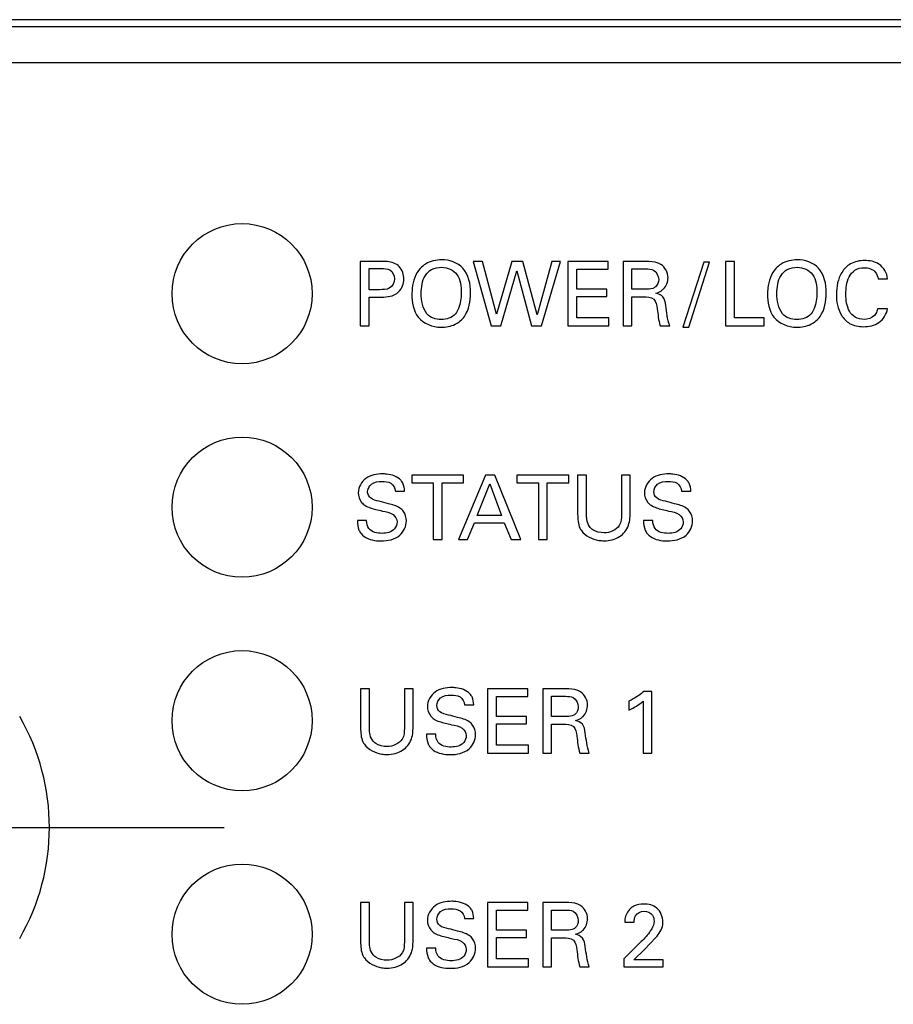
# Model space of a CAD drawing. Header units: inches. Extents: x 0 to 34, y 0 to 22.
# Tile 100 of 124: x 17.781 to 18.395, y 14.351 to 15.043. Entities that reach past the tile are written whole.
import ezdxf

# ---------------------------------------------------------------- set-up
doc = ezdxf.new("R2010")
doc.units = ezdxf.units.IN
doc.header["$LTSCALE"] = 1.87
doc.header["$MEASUREMENT"] = 0
doc.linetypes.add('CENTER', pattern=[0.6, 0.375, -0.075, 0.075, -0.075])
doc.layers.get('0').update_dxf_attribs({"linetype": 'CONTINUOUS'})
doc.layers.add('02___PRT_ALL_AXES', color=7, linetype='CONTINUOUS')

msp = doc.modelspace()

# ---------------------------------------------------------------- linework, layer by layer
at = {"color": 7, "linetype": 'CONTINUOUS'}
for p, q in [((19.58705, 15.0377), (17.08705, 15.0377)), ((17.08704, 15.01269), (19.58705, 15.01269)), ((18.02007, 14.87286), (18.02007, 14.82773)), ((18.0352, 14.87286), (18.02007, 14.87286)), ((18.09938, 14.87286), (18.1122, 14.82773)), ((18.10607, 14.87286), (18.09938, 14.87286)), ((18.11582, 14.83573), (18.10607, 14.87286)), ((18.12658, 14.87286), (18.11582, 14.83573)), ((18.13433, 14.87286), (18.12658, 14.87286)), ((18.14452, 14.83542), (18.13433, 14.87286)), ((18.15477, 14.87286), (18.14452, 14.83542)), ((18.14752, 14.82773), (18.1609, 14.87286)), ((18.1609, 14.87286), (18.15477, 14.87286)), ((18.16613, 14.87286), (18.16613, 14.82773)), ((18.19445, 14.87286), (18.16613, 14.87286)), ((18.19445, 14.86755), (18.19445, 14.87286)), ((18.20494, 14.87286), (18.20494, 14.82773)), ((18.22107, 14.87286), (18.20494, 14.87286)), ((18.27695, 14.87286), (18.27695, 14.82773)), ((18.28314, 14.87286), (18.27695, 14.87286)), ((18.28314, 14.83329), (18.28314, 14.87286)), ((18.02632, 14.85304), (18.02632, 14.8678)), ((18.02632, 14.8678), (18.03508, 14.8678)), ((18.11895, 14.82773), (18.13014, 14.8663)), ((18.13014, 14.8663), (18.14058, 14.82773)), ((18.17238, 14.85348), (18.17238, 14.86755)), ((18.17238, 14.86755), (18.19445, 14.86755)), ((18.21101, 14.85342), (18.21101, 14.86761)), ((18.21101, 14.86761), (18.22089, 14.86761)), ((18.26157, 14.8723), (18.24694, 14.82673)), ((18.25107, 14.82673), (18.26563, 14.8723)), ((18.26563, 14.8723), (18.26157, 14.8723)), ((18.38408, 14.86067), (18.39077, 14.86067)), ((18.03376, 14.85304), (18.02632, 14.85304)), ((18.19339, 14.85348), (18.17238, 14.85348)), ((18.19339, 14.84823), (18.19339, 14.85348)), ((18.22089, 14.85342), (18.21101, 14.85342)), ((18.02632, 14.82773), (18.02632, 14.84779)), ((18.02632, 14.84779), (18.03364, 14.84779)), ((18.17238, 14.83323), (18.17238, 14.84823)), ((18.17238, 14.84823), (18.19339, 14.84823)), ((18.21113, 14.82773), (18.21113, 14.84811)), ((18.21113, 14.84811), (18.21901, 14.84811)), ((18.39064, 14.8396), (18.38376, 14.8396)), ((18.19495, 14.83323), (18.17238, 14.83323)), ((18.19495, 14.82773), (18.19495, 14.83323)), ((18.30415, 14.83329), (18.28314, 14.83329)), ((18.30415, 14.82773), (18.30415, 14.83329)), ((18.02007, 14.82773), (18.02632, 14.82773)), ((18.1122, 14.82773), (18.11895, 14.82773)), ((18.14058, 14.82773), (18.14752, 14.82773)), ((18.16613, 14.82773), (18.19495, 14.82773)), ((18.20494, 14.82773), (18.21113, 14.82773)), ((18.23095, 14.82773), (18.23764, 14.82773)), ((18.24694, 14.82673), (18.25107, 14.82673)), ((18.27695, 14.82773), (18.30415, 14.82773)), ((18.05632, 14.72272), (18.05632, 14.71741)), ((18.09277, 14.72272), (18.05632, 14.72272)), ((18.10808, 14.72272), (18.08907, 14.67759)), ((18.09277, 14.71741), (18.09277, 14.72272)), ((18.11477, 14.72272), (18.10808, 14.72272)), ((18.13303, 14.67759), (18.11477, 14.72272)), ((18.13026, 14.72272), (18.13026, 14.71741)), ((18.1667, 14.72272), (18.13026, 14.72272)), ((18.1667, 14.71741), (18.1667, 14.72272)), ((18.17294, 14.72272), (18.17294, 14.69521)), ((18.17919, 14.72272), (18.17294, 14.72272)), ((18.17919, 14.69478), (18.17919, 14.72272)), ((18.2037, 14.72272), (18.2037, 14.69503)), ((18.20977, 14.72272), (18.2037, 14.72272)), ((18.20977, 14.6949), (18.20977, 14.72272)), ((18.05632, 14.71741), (18.07145, 14.71741)), ((18.07145, 14.71741), (18.07145, 14.67759)), ((18.07764, 14.67759), (18.07764, 14.71741)), ((18.07764, 14.71741), (18.09277, 14.71741)), ((18.10239, 14.6944), (18.11114, 14.71654)), ((18.11114, 14.71654), (18.11946, 14.6944)), ((18.13026, 14.71741), (18.14539, 14.71741)), ((18.14539, 14.71741), (18.14539, 14.67759)), ((18.15157, 14.67759), (18.15157, 14.71741)), ((18.15157, 14.71741), (18.1667, 14.71741)), ((18.04483, 14.71147), (18.05133, 14.71147)), ((18.24601, 14.71147), (18.25252, 14.71147)), ((18.11946, 14.6944), (18.10239, 14.6944)), ((18.02457, 14.69078), (18.01807, 14.69078)), ((18.09552, 14.67759), (18.10039, 14.68934)), ((18.10039, 14.68934), (18.12133, 14.68934)), ((18.12133, 14.68934), (18.12621, 14.67759)), ((18.22576, 14.69078), (18.21925, 14.69078)), ((18.07145, 14.67759), (18.07764, 14.67759)), ((18.08907, 14.67759), (18.09552, 14.67759)), ((18.12621, 14.67759), (18.13303, 14.67759)), ((18.14539, 14.67759), (18.15157, 14.67759)), ((18.02038, 14.57259), (18.02038, 14.54508)), ((18.02663, 14.57259), (18.02038, 14.57259)), ((18.02663, 14.54464), (18.02663, 14.57259)), ((18.05114, 14.57259), (18.05114, 14.54489)), ((18.05721, 14.57259), (18.05114, 14.57259)), ((18.05721, 14.54477), (18.05721, 14.57259)), ((18.10964, 14.57259), (18.10964, 14.52745)), ((18.13796, 14.57259), (18.10964, 14.57259)), ((18.13796, 14.56727), (18.13796, 14.57259)), ((18.14845, 14.57259), (18.14845, 14.52745)), ((18.16457, 14.57259), (18.14845, 14.57259)), ((18.22507, 14.57071), (18.21951, 14.57071)), ((18.22507, 14.52745), (18.22507, 14.57071)), ((18.09345, 14.56134), (18.09996, 14.56134)), ((18.11589, 14.55321), (18.11589, 14.56727)), ((18.11589, 14.56727), (18.13796, 14.56727)), ((18.15451, 14.55315), (18.15451, 14.56734)), ((18.15451, 14.56734), (18.16439, 14.56734)), ((18.20901, 14.5639), (18.20901, 14.55765)), ((18.21907, 14.5639), (18.21907, 14.52745)), ((18.13689, 14.55321), (18.11589, 14.55321)), ((18.11589, 14.53295), (18.11589, 14.54796)), ((18.11589, 14.54796), (18.13689, 14.54796)), ((18.13689, 14.54796), (18.13689, 14.55321)), ((18.16439, 14.55315), (18.15451, 14.55315)), ((18.15463, 14.52745), (18.15463, 14.54783)), ((18.15463, 14.54783), (18.16251, 14.54783)), ((18.0732, 14.54064), (18.06669, 14.54064)), ((18.10964, 14.52745), (18.13845, 14.52745)), ((18.13845, 14.53295), (18.11589, 14.53295)), ((18.13845, 14.52745), (18.13845, 14.53295)), ((18.14845, 14.52745), (18.15463, 14.52745)), ((18.17445, 14.52745), (18.18114, 14.52745)), ((18.21907, 14.52745), (18.22507, 14.52745)), ((18.02038, 14.42245), (18.02038, 14.39494)), ((18.02663, 14.42245), (18.02038, 14.42245)), ((18.02663, 14.3945), (18.02663, 14.42245)), ((18.05114, 14.42245), (18.05114, 14.39475)), ((18.05721, 14.42245), (18.05114, 14.42245)), ((18.05721, 14.39463), (18.05721, 14.42245)), ((18.10964, 14.42245), (18.10964, 14.37731)), ((18.13796, 14.42245), (18.10964, 14.42245)), ((18.11589, 14.40307), (18.11589, 14.41713)), ((18.11589, 14.41713), (18.13796, 14.41713)), ((18.13796, 14.41713), (18.13796, 14.42245)), ((18.14845, 14.42245), (18.14845, 14.37731)), ((18.16457, 14.42245), (18.14845, 14.42245)), ((18.15451, 14.40301), (18.15451, 14.4172)), ((18.15451, 14.4172), (18.16439, 14.4172)), ((18.09345, 14.4112), (18.09996, 14.4112)), ((18.13689, 14.40307), (18.11589, 14.40307)), ((18.13689, 14.39782), (18.13689, 14.40307)), ((18.16439, 14.40301), (18.15451, 14.40301)), ((18.20607, 14.40876), (18.21264, 14.40876)), ((18.11589, 14.38281), (18.11589, 14.39782)), ((18.11589, 14.39782), (18.13689, 14.39782)), ((18.15463, 14.37731), (18.15463, 14.39769)), ((18.15463, 14.39769), (18.16251, 14.39769)), ((18.21995, 14.38943), (18.22795, 14.39794)), ((18.0732, 14.3905), (18.06669, 14.3905)), ((18.21676, 14.39413), (18.20545, 14.383)), ((18.21238, 14.38225), (18.21995, 14.38943)), ((18.13845, 14.38281), (18.11589, 14.38281)), ((18.13845, 14.37731), (18.13845, 14.38281)), ((18.20545, 14.383), (18.20545, 14.37731)), ((18.23295, 14.38225), (18.21238, 14.38225)), ((18.23295, 14.37731), (18.23295, 14.38225)), ((18.10964, 14.37731), (18.13845, 14.37731)), ((18.14845, 14.37731), (18.15463, 14.37731)), ((18.17445, 14.37731), (18.18114, 14.37731)), ((18.20545, 14.37731), (18.23295, 14.37731))]:
    msp.add_line(p, q, dxfattribs=at)
for centre in [(17.93705, 14.85021), (17.93705, 14.70021), (17.93705, 14.55021), (17.93705, 14.40021)]:
    msp.add_circle(centre, 0.04925, dxfattribs=at)
msp.add_arc((17.64571, 14.47521), 0.15591, 330, 30, dxfattribs=at)
for points, knots in [([(18.04751, 14.86924), (18.04543, 14.87149), (18.04075, 14.87291), (18.03647, 14.87286), (18.0352, 14.87286)], [0, 0, 0, 0, 0.706888, 1, 1, 1, 1]), ([(18.07733, 14.87405), (18.07342, 14.87405), (18.06766, 14.87274), (18.06336, 14.86917), (18.06226, 14.86799)], [0, 0, 0, 0, 0.707092, 1, 1, 1, 1]), ([(18.09771, 14.85073), (18.09771, 14.85682), (18.09523, 14.86973), (18.08266, 14.87405), (18.07733, 14.87405)], [0, 0, 0, 0, 0.532681, 1, 1, 1, 1]), ([(18.23145, 14.87074), (18.22907, 14.87227), (18.22531, 14.87283), (18.22178, 14.87286), (18.22107, 14.87286)], [0, 0, 0, 0, 0.799718, 1, 1, 1, 1]), ([(18.32733, 14.87405), (18.32342, 14.87405), (18.31766, 14.87274), (18.31336, 14.86917), (18.31226, 14.86799)], [0, 0, 0, 0, 0.707092, 1, 1, 1, 1]), ([(18.34771, 14.85073), (18.34771, 14.85682), (18.34523, 14.86973), (18.33266, 14.87405), (18.32733, 14.87405)], [0, 0, 0, 0, 0.532681, 1, 1, 1, 1]), ([(18.37458, 14.87349), (18.37119, 14.87349), (18.36472, 14.87224), (18.35634, 14.86366), (18.35482, 14.85509), (18.35482, 14.84979)], [0, 0, 0, 0, 0.294171, 0.539329, 1, 1, 1, 1]), ([(18.39077, 14.86067), (18.39046, 14.86462), (18.38602, 14.87226), (18.37808, 14.87349), (18.37458, 14.87349)], [0, 0, 0, 0, 0.530909, 1, 1, 1, 1]), ([(18.03508, 14.8678), (18.03703, 14.8678), (18.04177, 14.86798), (18.04421, 14.86308), (18.04421, 14.86073)], [0, 0, 0, 0, 0.454243, 1, 1, 1, 1]), ([(18.06226, 14.86799), (18.05888, 14.86436), (18.05672, 14.85771), (18.05645, 14.85139), (18.05645, 14.84998)], [0, 0, 0, 0, 0.778356, 1, 1, 1, 1]), ([(18.06301, 14.85036), (18.06301, 14.8547), (18.06377, 14.86156), (18.07034, 14.86803), (18.07497, 14.8688), (18.07739, 14.8688)], [0, 0, 0, 0, 0.494375, 0.724773, 1, 1, 1, 1]), ([(18.07739, 14.8688), (18.08135, 14.8688), (18.0905, 14.86459), (18.09108, 14.85519), (18.09108, 14.85079)], [0, 0, 0, 0, 0.474124, 1, 1, 1, 1]), ([(18.22089, 14.86761), (18.22273, 14.86761), (18.22737, 14.86758), (18.22989, 14.86274), (18.22989, 14.8603)], [0, 0, 0, 0, 0.429364, 1, 1, 1, 1]), ([(18.31226, 14.86799), (18.30888, 14.86436), (18.30672, 14.85771), (18.30645, 14.85139), (18.30645, 14.84998)], [0, 0, 0, 0, 0.778356, 1, 1, 1, 1]), ([(18.31301, 14.85036), (18.31301, 14.8547), (18.31377, 14.86156), (18.32034, 14.86803), (18.32497, 14.8688), (18.32739, 14.8688)], [0, 0, 0, 0, 0.494375, 0.724773, 1, 1, 1, 1]), ([(18.32739, 14.8688), (18.33135, 14.8688), (18.3405, 14.86459), (18.34108, 14.85519), (18.34108, 14.85079)], [0, 0, 0, 0, 0.474124, 1, 1, 1, 1]), ([(18.36151, 14.84986), (18.36151, 14.85397), (18.36215, 14.86037), (18.3675, 14.8674), (18.37204, 14.86849), (18.37432, 14.86849)], [0, 0, 0, 0, 0.48887, 0.7289, 1, 1, 1, 1]), ([(18.37432, 14.86849), (18.37723, 14.86849), (18.38247, 14.86688), (18.38383, 14.86226), (18.38408, 14.86067)], [0, 0, 0, 0, 0.644286, 1, 1, 1, 1]), ([(18.04421, 14.86073), (18.04421, 14.85821), (18.04134, 14.85286), (18.03605, 14.85304), (18.03376, 14.85304)], [0, 0, 0, 0, 0.524528, 1, 1, 1, 1]), ([(18.22989, 14.8603), (18.22989, 14.85839), (18.22897, 14.8559), (18.22712, 14.85459), (18.22682, 14.85442)], [0, 0, 0, 0, 0.846282, 1, 1, 1, 1]), ([(18.22682, 14.85442), (18.22537, 14.85356), (18.22321, 14.85346), (18.22121, 14.85342), (18.22089, 14.85342)], [0, 0, 0, 0, 0.837663, 1, 1, 1, 1]), ([(18.22795, 14.85061), (18.22931, 14.85098), (18.23125, 14.85176), (18.23282, 14.8531), (18.23327, 14.85355)], [0, 0, 0, 0, 0.68959, 1, 1, 1, 1]), ([(18.03364, 14.84779), (18.03759, 14.84779), (18.04289, 14.84798), (18.04666, 14.85107), (18.04726, 14.85167)], [0, 0, 0, 0, 0.822576, 1, 1, 1, 1]), ([(18.05645, 14.84998), (18.05645, 14.84435), (18.05823, 14.83157), (18.07101, 14.82666), (18.07683, 14.82666)], [0, 0, 0, 0, 0.492122, 1, 1, 1, 1]), ([(18.07683, 14.82666), (18.08024, 14.82666), (18.08669, 14.82766), (18.09615, 14.8358), (18.09771, 14.84503), (18.09771, 14.85073)], [0, 0, 0, 0, 0.286386, 0.521914, 1, 1, 1, 1]), ([(18.09108, 14.85079), (18.09108, 14.8471), (18.09046, 14.84181), (18.08794, 14.83723), (18.08702, 14.8361)], [0, 0, 0, 0, 0.717985, 1, 1, 1, 1]), ([(18.21901, 14.84811), (18.22158, 14.84811), (18.22763, 14.84789), (18.22862, 14.84202), (18.22889, 14.83967)], [0, 0, 0, 0, 0.520504, 1, 1, 1, 1]), ([(18.23483, 14.84192), (18.23459, 14.84403), (18.23375, 14.84837), (18.22972, 14.85014), (18.22795, 14.85061)], [0, 0, 0, 0, 0.536569, 1, 1, 1, 1]), ([(18.30645, 14.84998), (18.30645, 14.84435), (18.30823, 14.83157), (18.32101, 14.82666), (18.32683, 14.82666)], [0, 0, 0, 0, 0.492122, 1, 1, 1, 1]), ([(18.32683, 14.82666), (18.33024, 14.82666), (18.33669, 14.82766), (18.34615, 14.8358), (18.34771, 14.84503), (18.34771, 14.85073)], [0, 0, 0, 0, 0.286386, 0.521914, 1, 1, 1, 1]), ([(18.34108, 14.85079), (18.34108, 14.8471), (18.34046, 14.84181), (18.33794, 14.83723), (18.33702, 14.8361)], [0, 0, 0, 0, 0.717985, 1, 1, 1, 1]), ([(18.35482, 14.84979), (18.35482, 14.84477), (18.35614, 14.83659), (18.36413, 14.82823), (18.37045, 14.82704), (18.37376, 14.82704)], [0, 0, 0, 0, 0.454543, 0.700522, 1, 1, 1, 1]), ([(18.37426, 14.83216), (18.37208, 14.83216), (18.36782, 14.833), (18.36212, 14.83939), (18.36151, 14.84576), (18.36151, 14.84986)], [0, 0, 0, 0, 0.26697, 0.497814, 1, 1, 1, 1]), ([(18.37376, 14.82704), (18.37756, 14.82704), (18.38555, 14.82849), (18.39025, 14.83587), (18.39064, 14.8396)], [0, 0, 0, 0, 0.50254, 1, 1, 1, 1]), ([(18.38376, 14.8396), (18.38356, 14.83841), (18.38303, 14.83668), (18.38196, 14.83526), (18.38158, 14.83485)], [0, 0, 0, 0, 0.68498, 1, 1, 1, 1]), ([(18.03589, 14.7236), (18.03182, 14.7236), (18.02339, 14.72232), (18.01869, 14.71421), (18.01869, 14.71041)], [0, 0, 0, 0, 0.516859, 1, 1, 1, 1]), ([(18.04858, 14.71916), (18.04613, 14.72182), (18.04129, 14.72339), (18.0368, 14.7236), (18.03589, 14.7236)], [0, 0, 0, 0, 0.798217, 1, 1, 1, 1]), ([(18.23708, 14.7236), (18.23301, 14.7236), (18.22457, 14.72232), (18.21988, 14.71421), (18.21988, 14.71041)], [0, 0, 0, 0, 0.516859, 1, 1, 1, 1]), ([(18.24976, 14.71916), (18.24732, 14.72182), (18.24247, 14.72339), (18.23799, 14.7236), (18.23708, 14.7236)], [0, 0, 0, 0, 0.798217, 1, 1, 1, 1]), ([(18.02533, 14.71103), (18.02533, 14.71302), (18.02779, 14.71774), (18.03279, 14.71835), (18.03533, 14.71835)], [0, 0, 0, 0, 0.439737, 1, 1, 1, 1]), ([(18.03533, 14.71835), (18.03747, 14.71835), (18.04214, 14.71807), (18.04471, 14.7136), (18.04483, 14.71147)], [0, 0, 0, 0, 0.501083, 1, 1, 1, 1]), ([(18.05133, 14.71147), (18.0512, 14.71338), (18.05079, 14.71624), (18.04915, 14.71853), (18.04858, 14.71916)], [0, 0, 0, 0, 0.691436, 1, 1, 1, 1]), ([(18.22651, 14.71103), (18.22651, 14.71302), (18.22897, 14.71774), (18.23398, 14.71835), (18.23651, 14.71835)], [0, 0, 0, 0, 0.439737, 1, 1, 1, 1]), ([(18.23651, 14.71835), (18.23866, 14.71835), (18.24333, 14.71807), (18.2459, 14.7136), (18.24601, 14.71147)], [0, 0, 0, 0, 0.501083, 1, 1, 1, 1]), ([(18.25252, 14.71147), (18.25239, 14.71338), (18.25198, 14.71624), (18.25034, 14.71853), (18.24976, 14.71916)], [0, 0, 0, 0, 0.691436, 1, 1, 1, 1]), ([(18.01869, 14.71041), (18.01869, 14.70799), (18.01988, 14.70434), (18.02254, 14.7021), (18.02339, 14.70153)], [0, 0, 0, 0, 0.70418, 1, 1, 1, 1]), ([(18.03345, 14.70434), (18.03132, 14.70485), (18.02723, 14.70546), (18.02533, 14.70944), (18.02533, 14.71103)], [0, 0, 0, 0, 0.577761, 1, 1, 1, 1]), ([(18.21988, 14.71041), (18.21988, 14.70799), (18.22106, 14.70434), (18.22373, 14.7021), (18.22457, 14.70153)], [0, 0, 0, 0, 0.70418, 1, 1, 1, 1]), ([(18.23464, 14.70434), (18.23251, 14.70485), (18.22842, 14.70546), (18.22651, 14.70944), (18.22651, 14.71103)], [0, 0, 0, 0, 0.577761, 1, 1, 1, 1]), ([(18.02339, 14.70153), (18.02567, 14.69999), (18.03, 14.69894), (18.03414, 14.6979), (18.03564, 14.69753)], [0, 0, 0, 0, 0.641559, 1, 1, 1, 1]), ([(18.04802, 14.69959), (18.04561, 14.7012), (18.04051, 14.70253), (18.0356, 14.70379), (18.03345, 14.70434)], [0, 0, 0, 0, 0.566386, 1, 1, 1, 1]), ([(18.22457, 14.70153), (18.22686, 14.69999), (18.23119, 14.69894), (18.23533, 14.6979), (18.23683, 14.69753)], [0, 0, 0, 0, 0.641559, 1, 1, 1, 1]), ([(18.2492, 14.69959), (18.24679, 14.7012), (18.2417, 14.70253), (18.23678, 14.70379), (18.23464, 14.70434)], [0, 0, 0, 0, 0.566386, 1, 1, 1, 1]), ([(18.03564, 14.69753), (18.03822, 14.69689), (18.04311, 14.6965), (18.04602, 14.69185), (18.04602, 14.6899)], [0, 0, 0, 0, 0.576232, 1, 1, 1, 1]), ([(18.05252, 14.69059), (18.05252, 14.69292), (18.05158, 14.6966), (18.04896, 14.69897), (18.04802, 14.69959)], [0, 0, 0, 0, 0.674511, 1, 1, 1, 1]), ([(18.17294, 14.69521), (18.17294, 14.69193), (18.17316, 14.68776), (18.17521, 14.68437), (18.17557, 14.68384)], [0, 0, 0, 0, 0.835041, 1, 1, 1, 1]), ([(18.1812, 14.68665), (18.18017, 14.6881), (18.1793, 14.69093), (18.17919, 14.69374), (18.17919, 14.69478)], [0, 0, 0, 0, 0.630875, 1, 1, 1, 1]), ([(18.2037, 14.69503), (18.2037, 14.69244), (18.20322, 14.68526), (18.19547, 14.68221), (18.19151, 14.68221)], [0, 0, 0, 0, 0.396009, 1, 1, 1, 1]), ([(18.20608, 14.6829), (18.20825, 14.68559), (18.20971, 14.68994), (18.20977, 14.69415), (18.20977, 14.6949)], [0, 0, 0, 0, 0.82051, 1, 1, 1, 1]), ([(18.23683, 14.69753), (18.2394, 14.69689), (18.24429, 14.6965), (18.2472, 14.69185), (18.2472, 14.6899)], [0, 0, 0, 0, 0.576232, 1, 1, 1, 1]), ([(18.25371, 14.69059), (18.25371, 14.69292), (18.25277, 14.6966), (18.25014, 14.69897), (18.2492, 14.69959)], [0, 0, 0, 0, 0.674511, 1, 1, 1, 1]), ([(18.01807, 14.69078), (18.01807, 14.68854), (18.01842, 14.68521), (18.0201, 14.68242), (18.02069, 14.68165)], [0, 0, 0, 0, 0.696223, 1, 1, 1, 1]), ([(18.03545, 14.68184), (18.03217, 14.68184), (18.02566, 14.68302), (18.02465, 14.68882), (18.02457, 14.69078)], [0, 0, 0, 0, 0.626942, 1, 1, 1, 1]), ([(18.0347, 14.67652), (18.03931, 14.67652), (18.04851, 14.67817), (18.05252, 14.68691), (18.05252, 14.69059)], [0, 0, 0, 0, 0.556741, 1, 1, 1, 1]), ([(18.04602, 14.6899), (18.04602, 14.68817), (18.04423, 14.68307), (18.03857, 14.68184), (18.03545, 14.68184)], [0, 0, 0, 0, 0.356523, 1, 1, 1, 1]), ([(18.19151, 14.68221), (18.18876, 14.68221), (18.18466, 14.68304), (18.18185, 14.68578), (18.1812, 14.68665)], [0, 0, 0, 0, 0.715498, 1, 1, 1, 1]), ([(18.21925, 14.69078), (18.21925, 14.68854), (18.21961, 14.68521), (18.22128, 14.68242), (18.22188, 14.68165)], [0, 0, 0, 0, 0.696223, 1, 1, 1, 1]), ([(18.23664, 14.68184), (18.23335, 14.68184), (18.22684, 14.68302), (18.22583, 14.68882), (18.22576, 14.69078)], [0, 0, 0, 0, 0.626942, 1, 1, 1, 1]), ([(18.23588, 14.67652), (18.2405, 14.67652), (18.2497, 14.67817), (18.25371, 14.68691), (18.25371, 14.69059)], [0, 0, 0, 0, 0.556741, 1, 1, 1, 1]), ([(18.2472, 14.6899), (18.2472, 14.68817), (18.24542, 14.68307), (18.23976, 14.68184), (18.23664, 14.68184)], [0, 0, 0, 0, 0.356523, 1, 1, 1, 1]), ([(18.02069, 14.68165), (18.02315, 14.67851), (18.02869, 14.67675), (18.03365, 14.67652), (18.0347, 14.67652)], [0, 0, 0, 0, 0.791827, 1, 1, 1, 1]), ([(18.17557, 14.68384), (18.17825, 14.67999), (18.18441, 14.67705), (18.19028, 14.67665), (18.19151, 14.67665)], [0, 0, 0, 0, 0.791376, 1, 1, 1, 1]), ([(18.19151, 14.67665), (18.19527, 14.67665), (18.20094, 14.67792), (18.20505, 14.6816), (18.20608, 14.6829)], [0, 0, 0, 0, 0.694038, 1, 1, 1, 1]), ([(18.22188, 14.68165), (18.22433, 14.67851), (18.22988, 14.67675), (18.23484, 14.67652), (18.23588, 14.67652)], [0, 0, 0, 0, 0.791827, 1, 1, 1, 1]), ([(18.08452, 14.57346), (18.08045, 14.57346), (18.07201, 14.57218), (18.06732, 14.56407), (18.06732, 14.56027)], [0, 0, 0, 0, 0.51685, 1, 1, 1, 1]), ([(18.0972, 14.56902), (18.09476, 14.57168), (18.08991, 14.57325), (18.08543, 14.57346), (18.08452, 14.57346)], [0, 0, 0, 0, 0.798217, 1, 1, 1, 1]), ([(18.09996, 14.56134), (18.09983, 14.56324), (18.09942, 14.5661), (18.09778, 14.56839), (18.0972, 14.56902)], [0, 0, 0, 0, 0.691422, 1, 1, 1, 1]), ([(18.17496, 14.57046), (18.17257, 14.57199), (18.16881, 14.57256), (18.16528, 14.57259), (18.16457, 14.57259)], [0, 0, 0, 0, 0.799746, 1, 1, 1, 1]), ([(18.21951, 14.57071), (18.2172, 14.56876), (18.21367, 14.56647), (18.21002, 14.56443), (18.20901, 14.5639)], [0, 0, 0, 0, 0.725162, 1, 1, 1, 1]), ([(18.07395, 14.5609), (18.07395, 14.56289), (18.07641, 14.56761), (18.08142, 14.56821), (18.08395, 14.56821)], [0, 0, 0, 0, 0.439786, 1, 1, 1, 1]), ([(18.08395, 14.56821), (18.0861, 14.56821), (18.09077, 14.56794), (18.09334, 14.56347), (18.09345, 14.56134)], [0, 0, 0, 0, 0.501177, 1, 1, 1, 1]), ([(18.16439, 14.56734), (18.16623, 14.56734), (18.17088, 14.56731), (18.17339, 14.56246), (18.17339, 14.56002)], [0, 0, 0, 0, 0.429296, 1, 1, 1, 1]), ([(18.06732, 14.56027), (18.06732, 14.55785), (18.0685, 14.55421), (18.07117, 14.55197), (18.07201, 14.5514)], [0, 0, 0, 0, 0.704074, 1, 1, 1, 1]), ([(18.08207, 14.55421), (18.07995, 14.55472), (18.07586, 14.55533), (18.07395, 14.5593), (18.07395, 14.5609)], [0, 0, 0, 0, 0.57774, 1, 1, 1, 1]), ([(18.17339, 14.56002), (18.17339, 14.55811), (18.17248, 14.55562), (18.17063, 14.55431), (18.17032, 14.55414)], [0, 0, 0, 0, 0.846144, 1, 1, 1, 1]), ([(18.07201, 14.5514), (18.0743, 14.54985), (18.07863, 14.54881), (18.08277, 14.54776), (18.08426, 14.54739)], [0, 0, 0, 0, 0.641547, 1, 1, 1, 1]), ([(18.09664, 14.54946), (18.09423, 14.55106), (18.08914, 14.5524), (18.08422, 14.55366), (18.08207, 14.55421)], [0, 0, 0, 0, 0.566389, 1, 1, 1, 1]), ([(18.10114, 14.54046), (18.10114, 14.54279), (18.10021, 14.54646), (18.09758, 14.54884), (18.09664, 14.54946)], [0, 0, 0, 0, 0.674283, 1, 1, 1, 1]), ([(18.16251, 14.54783), (18.16508, 14.54783), (18.17113, 14.54761), (18.17212, 14.54174), (18.17239, 14.53939)], [0, 0, 0, 0, 0.520396, 1, 1, 1, 1]), ([(18.17032, 14.55414), (18.16887, 14.55329), (18.16671, 14.55319), (18.16472, 14.55315), (18.16439, 14.55315)], [0, 0, 0, 0, 0.837706, 1, 1, 1, 1]), ([(18.17145, 14.55033), (18.17281, 14.5507), (18.17476, 14.55149), (18.17632, 14.55282), (18.17677, 14.55327)], [0, 0, 0, 0, 0.689761, 1, 1, 1, 1]), ([(18.17833, 14.54164), (18.17809, 14.54375), (18.17725, 14.5481), (18.17323, 14.54987), (18.17145, 14.55033)], [0, 0, 0, 0, 0.536406, 1, 1, 1, 1]), ([(18.02038, 14.54508), (18.02038, 14.5418), (18.0206, 14.53762), (18.02265, 14.53424), (18.02301, 14.5337)], [0, 0, 0, 0, 0.835098, 1, 1, 1, 1]), ([(18.02864, 14.53652), (18.0276, 14.53796), (18.02674, 14.5408), (18.02663, 14.5436), (18.02663, 14.54464)], [0, 0, 0, 0, 0.630542, 1, 1, 1, 1]), ([(18.05114, 14.54489), (18.05114, 14.5423), (18.05066, 14.53513), (18.0429, 14.53207), (18.03895, 14.53207)], [0, 0, 0, 0, 0.395958, 1, 1, 1, 1]), ([(18.05352, 14.53277), (18.05569, 14.53546), (18.05715, 14.53981), (18.05721, 14.54401), (18.05721, 14.54477)], [0, 0, 0, 0, 0.820338, 1, 1, 1, 1]), ([(18.06669, 14.54064), (18.06669, 14.5384), (18.06705, 14.53508), (18.06872, 14.53228), (18.06932, 14.53151)], [0, 0, 0, 0, 0.696239, 1, 1, 1, 1]), ([(18.08408, 14.5317), (18.08079, 14.5317), (18.07428, 14.53288), (18.07327, 14.53869), (18.0732, 14.54064)], [0, 0, 0, 0, 0.626959, 1, 1, 1, 1]), ([(18.08426, 14.54739), (18.08684, 14.54676), (18.09173, 14.54637), (18.09464, 14.54172), (18.09464, 14.53976)], [0, 0, 0, 0, 0.576306, 1, 1, 1, 1]), ([(18.02301, 14.5337), (18.02569, 14.52986), (18.03185, 14.52692), (18.03771, 14.52651), (18.03895, 14.52651)], [0, 0, 0, 0, 0.791355, 1, 1, 1, 1]), ([(18.03895, 14.53207), (18.0362, 14.53207), (18.0321, 14.53291), (18.02929, 14.53564), (18.02864, 14.53652)], [0, 0, 0, 0, 0.71552, 1, 1, 1, 1]), ([(18.08332, 14.52638), (18.08794, 14.52638), (18.09714, 14.52803), (18.10114, 14.53678), (18.10114, 14.54046)], [0, 0, 0, 0, 0.5567, 1, 1, 1, 1]), ([(18.09464, 14.53976), (18.09464, 14.53804), (18.09286, 14.53293), (18.0872, 14.5317), (18.08408, 14.5317)], [0, 0, 0, 0, 0.356523, 1, 1, 1, 1]), ([(18.03895, 14.52651), (18.0427, 14.52651), (18.04838, 14.52778), (18.05249, 14.53147), (18.05352, 14.53277)], [0, 0, 0, 0, 0.693977, 1, 1, 1, 1]), ([(18.06932, 14.53151), (18.07177, 14.52837), (18.07732, 14.52661), (18.08228, 14.52638), (18.08332, 14.52638)], [0, 0, 0, 0, 0.791836, 1, 1, 1, 1]), ([(18.08452, 14.42332), (18.08045, 14.42332), (18.07201, 14.42204), (18.06732, 14.41393), (18.06732, 14.41013)], [0, 0, 0, 0, 0.51685, 1, 1, 1, 1]), ([(18.0972, 14.41888), (18.09476, 14.42154), (18.08991, 14.42311), (18.08543, 14.42332), (18.08452, 14.42332)], [0, 0, 0, 0, 0.798217, 1, 1, 1, 1]), ([(18.07395, 14.41076), (18.07395, 14.41275), (18.07641, 14.41747), (18.08142, 14.41807), (18.08395, 14.41807)], [0, 0, 0, 0, 0.439786, 1, 1, 1, 1]), ([(18.08395, 14.41807), (18.0861, 14.41807), (18.09077, 14.4178), (18.09334, 14.41333), (18.09345, 14.4112)], [0, 0, 0, 0, 0.501157, 1, 1, 1, 1]), ([(18.09996, 14.4112), (18.09983, 14.4131), (18.09942, 14.41596), (18.09778, 14.41825), (18.0972, 14.41888)], [0, 0, 0, 0, 0.691446, 1, 1, 1, 1]), ([(18.16439, 14.4172), (18.16623, 14.4172), (18.17088, 14.41717), (18.17339, 14.41232), (18.17339, 14.40988)], [0, 0, 0, 0, 0.429296, 1, 1, 1, 1]), ([(18.17496, 14.42033), (18.17257, 14.42186), (18.16881, 14.42242), (18.16528, 14.42245), (18.16457, 14.42245)], [0, 0, 0, 0, 0.799714, 1, 1, 1, 1]), ([(18.21007, 14.41826), (18.20793, 14.4164), (18.20623, 14.41286), (18.20609, 14.4094), (18.20607, 14.40876)], [0, 0, 0, 0, 0.815405, 1, 1, 1, 1]), ([(18.21945, 14.42138), (18.21705, 14.42138), (18.21359, 14.42075), (18.21079, 14.41887), (18.21007, 14.41826)], [0, 0, 0, 0, 0.718702, 1, 1, 1, 1]), ([(18.21264, 14.40876), (18.21264, 14.41025), (18.21303, 14.41435), (18.21739, 14.41632), (18.2197, 14.41632)], [0, 0, 0, 0, 0.394129, 1, 1, 1, 1]), ([(18.23282, 14.40876), (18.23282, 14.41231), (18.23004, 14.41977), (18.22265, 14.42138), (18.21945, 14.42138)], [0, 0, 0, 0, 0.525783, 1, 1, 1, 1]), ([(18.2197, 14.41632), (18.22183, 14.41632), (18.22595, 14.41466), (18.22664, 14.41075), (18.22664, 14.40926)], [0, 0, 0, 0, 0.588562, 1, 1, 1, 1]), ([(18.06732, 14.41013), (18.06732, 14.40771), (18.0685, 14.40407), (18.07117, 14.40183), (18.07201, 14.40126)], [0, 0, 0, 0, 0.704095, 1, 1, 1, 1]), ([(18.08207, 14.40407), (18.07995, 14.40458), (18.07586, 14.40519), (18.07395, 14.40916), (18.07395, 14.41076)], [0, 0, 0, 0, 0.577725, 1, 1, 1, 1]), ([(18.17339, 14.40988), (18.17339, 14.40797), (18.17248, 14.40548), (18.17063, 14.40417), (18.17032, 14.404)], [0, 0, 0, 0, 0.846153, 1, 1, 1, 1]), ([(18.22664, 14.40926), (18.22664, 14.40739), (18.2256, 14.4046), (18.224, 14.40232), (18.22345, 14.40157)], [0, 0, 0, 0, 0.667248, 1, 1, 1, 1]), ([(18.09664, 14.39932), (18.09423, 14.40092), (18.08914, 14.40226), (18.08422, 14.40352), (18.08207, 14.40407)], [0, 0, 0, 0, 0.566389, 1, 1, 1, 1]), ([(18.17032, 14.404), (18.16887, 14.40315), (18.16671, 14.40305), (18.16472, 14.40301), (18.16439, 14.40301)], [0, 0, 0, 0, 0.837706, 1, 1, 1, 1]), ([(18.17145, 14.40019), (18.17281, 14.40056), (18.17476, 14.40135), (18.17632, 14.40268), (18.17677, 14.40313)], [0, 0, 0, 0, 0.689761, 1, 1, 1, 1]), ([(18.22795, 14.39794), (18.23002, 14.40056), (18.23274, 14.40403), (18.23282, 14.40808), (18.23282, 14.40876)], [0, 0, 0, 0, 0.832187, 1, 1, 1, 1]), ([(18.07201, 14.40126), (18.0743, 14.39971), (18.07863, 14.39867), (18.08277, 14.39762), (18.08426, 14.39725)], [0, 0, 0, 0, 0.641547, 1, 1, 1, 1]), ([(18.08426, 14.39725), (18.08684, 14.39662), (18.09173, 14.39623), (18.09464, 14.39158), (18.09464, 14.38963)], [0, 0, 0, 0, 0.576318, 1, 1, 1, 1]), ([(18.10114, 14.39031), (18.10114, 14.39264), (18.10021, 14.39632), (18.09758, 14.3987), (18.09664, 14.39932)], [0, 0, 0, 0, 0.674477, 1, 1, 1, 1]), ([(18.16251, 14.39769), (18.16508, 14.39769), (18.17113, 14.39747), (18.17212, 14.3916), (18.17239, 14.38925)], [0, 0, 0, 0, 0.520396, 1, 1, 1, 1]), ([(18.17833, 14.3915), (18.17809, 14.39361), (18.17725, 14.39796), (18.17323, 14.39973), (18.17145, 14.40019)], [0, 0, 0, 0, 0.536406, 1, 1, 1, 1]), ([(18.02038, 14.39494), (18.02038, 14.39166), (18.0206, 14.38748), (18.02265, 14.3841), (18.02301, 14.38356)], [0, 0, 0, 0, 0.835078, 1, 1, 1, 1]), ([(18.02864, 14.38638), (18.0276, 14.38782), (18.02674, 14.39066), (18.02663, 14.39346), (18.02663, 14.3945)], [0, 0, 0, 0, 0.63056, 1, 1, 1, 1]), ([(18.05114, 14.39475), (18.05114, 14.39216), (18.05066, 14.38499), (18.0429, 14.38193), (18.03895, 14.38193)], [0, 0, 0, 0, 0.395958, 1, 1, 1, 1]), ([(18.05352, 14.38263), (18.05569, 14.38532), (18.05715, 14.38967), (18.05721, 14.39387), (18.05721, 14.39463)], [0, 0, 0, 0, 0.820307, 1, 1, 1, 1]), ([(18.06669, 14.3905), (18.06669, 14.38826), (18.06705, 14.38494), (18.06872, 14.38214), (18.06932, 14.38137)], [0, 0, 0, 0, 0.696158, 1, 1, 1, 1]), ([(18.08408, 14.38156), (18.08079, 14.38156), (18.07428, 14.38274), (18.07327, 14.38855), (18.0732, 14.3905)], [0, 0, 0, 0, 0.626959, 1, 1, 1, 1]), ([(18.08332, 14.37624), (18.08794, 14.37624), (18.09714, 14.37789), (18.10114, 14.38663), (18.10114, 14.39031)], [0, 0, 0, 0, 0.556748, 1, 1, 1, 1]), ([(18.09464, 14.38963), (18.09464, 14.3879), (18.09286, 14.38279), (18.0872, 14.38156), (18.08408, 14.38156)], [0, 0, 0, 0, 0.356523, 1, 1, 1, 1]), ([(18.02301, 14.38356), (18.02569, 14.37972), (18.03185, 14.37678), (18.03771, 14.37637), (18.03895, 14.37637)], [0, 0, 0, 0, 0.791351, 1, 1, 1, 1]), ([(18.03895, 14.38193), (18.0362, 14.38193), (18.0321, 14.38277), (18.02929, 14.3855), (18.02864, 14.38638)], [0, 0, 0, 0, 0.71552, 1, 1, 1, 1]), ([(18.03895, 14.37637), (18.0427, 14.37637), (18.04838, 14.37764), (18.05249, 14.38133), (18.05352, 14.38263)], [0, 0, 0, 0, 0.693977, 1, 1, 1, 1]), ([(18.06932, 14.38137), (18.07177, 14.37823), (18.07732, 14.37647), (18.08228, 14.37624), (18.08332, 14.37624)], [0, 0, 0, 0, 0.791839, 1, 1, 1, 1])]:
    msp.add_open_spline(points, degree=3, knots=knots, dxfattribs=at)
for points in [[(18.05083, 14.86048), (18.05083, 14.8636), (18.04969, 14.867), (18.04751, 14.86924)], [(18.23645, 14.86155), (18.23645, 14.86504), (18.2344, 14.86888), (18.23145, 14.87074)], [(18.04726, 14.85167), (18.04951, 14.85391), (18.05083, 14.85732), (18.05083, 14.86048)], [(18.23327, 14.85355), (18.2353, 14.85558), (18.23645, 14.85868), (18.23645, 14.86155)], [(18.06701, 14.8361), (18.06391, 14.83994), (18.06301, 14.84542), (18.06301, 14.85036)], [(18.31701, 14.8361), (18.31391, 14.83994), (18.31301, 14.84542), (18.31301, 14.85036)], [(18.22889, 14.83967), (18.2294, 14.83566), (18.22967, 14.83156), (18.23095, 14.82773)], [(18.23764, 14.82773), (18.23605, 14.83228), (18.23539, 14.83713), (18.23483, 14.84192)], [(18.07702, 14.83198), (18.07341, 14.83198), (18.06927, 14.83329), (18.06701, 14.8361)], [(18.08702, 14.8361), (18.0847, 14.83334), (18.08062, 14.83198), (18.07702, 14.83198)], [(18.32702, 14.83198), (18.32341, 14.83198), (18.31927, 14.83329), (18.31701, 14.8361)], [(18.33702, 14.8361), (18.3347, 14.83334), (18.33062, 14.83198), (18.32702, 14.83198)], [(18.38158, 14.83485), (18.37977, 14.83299), (18.37686, 14.83216), (18.37426, 14.83216)], [(18.17995, 14.56127), (18.17995, 14.56476), (18.17791, 14.5686), (18.17496, 14.57046)], [(18.20901, 14.55765), (18.21258, 14.55932), (18.21604, 14.56136), (18.21907, 14.5639)], [(18.17677, 14.55327), (18.1788, 14.5553), (18.17995, 14.5584), (18.17995, 14.56127)], [(18.18114, 14.52745), (18.17955, 14.532), (18.1789, 14.53685), (18.17833, 14.54164)], [(18.17239, 14.53939), (18.1729, 14.53538), (18.17317, 14.53128), (18.17445, 14.52745)], [(18.17995, 14.41113), (18.17995, 14.41462), (18.17791, 14.41846), (18.17496, 14.42033)], [(18.17677, 14.40313), (18.1788, 14.40516), (18.17995, 14.40826), (18.17995, 14.41113)], [(18.22345, 14.40157), (18.22147, 14.39888), (18.21915, 14.39646), (18.21676, 14.39413)], [(18.17239, 14.38925), (18.1729, 14.38524), (18.17317, 14.38114), (18.17445, 14.37731)], [(18.18114, 14.37731), (18.17955, 14.38186), (18.1789, 14.38671), (18.17833, 14.3915)]]:
    msp.add_open_spline(points, degree=3, dxfattribs=at)
at = {"layer": '02___PRT_ALL_AXES', "color": 7, "linetype": 'CONTINUOUS'}
msp.add_line((19.59205, 15.04271), (17.08205, 15.04271), dxfattribs=at)
at = {"layer": '02___PRT_ALL_AXES', "color": 7, "linetype": 'CENTER'}
msp.add_line((17.46205, 14.47521), (17.92455, 14.47521), dxfattribs=at)

doc.saveas('drawing.dxf')
